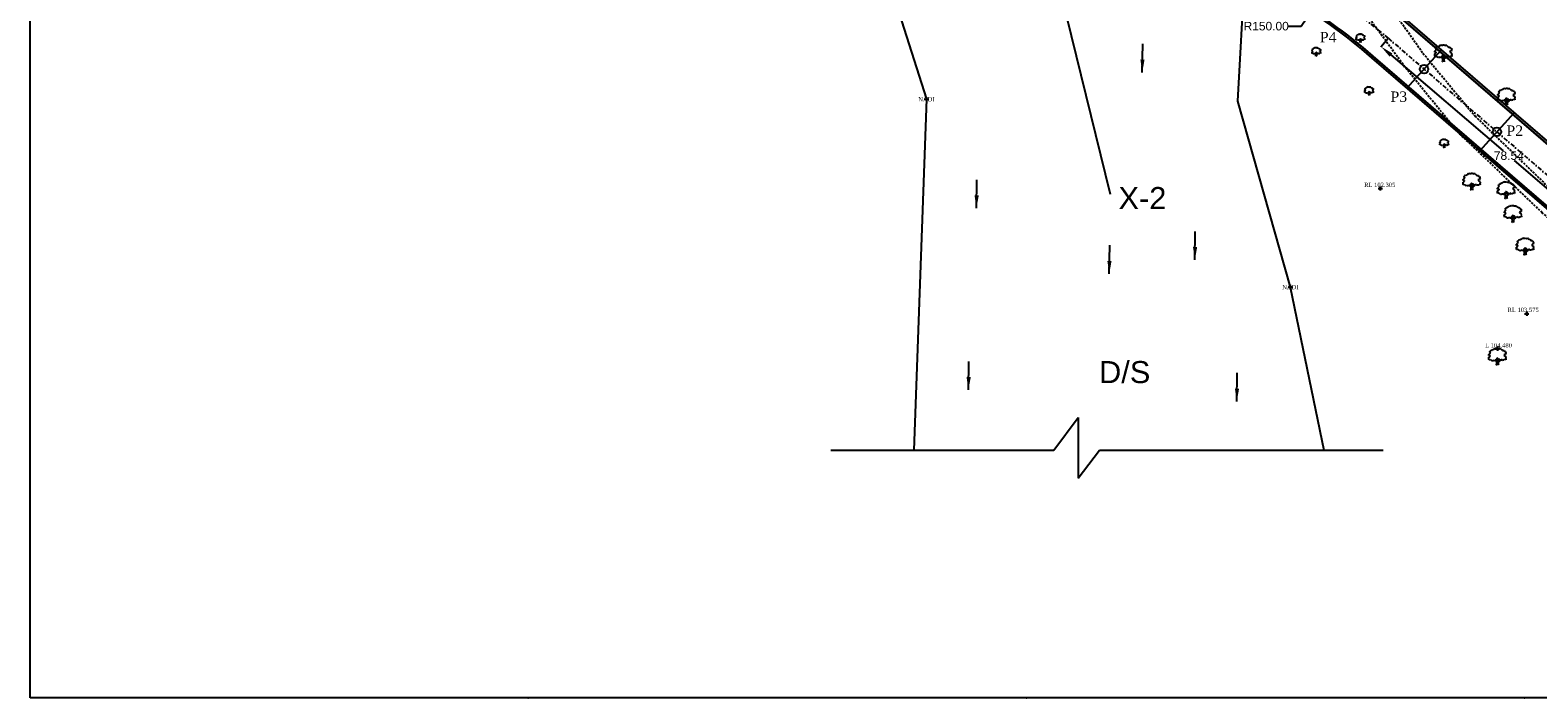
# Model space of a CAD drawing. Header units: inches. Extents: x 2812 to 3449, y 3216 to 3652.
# Tile 1 of 3: x 2866 to 3219, y 3231 to 3387. Entities that reach past the tile are written whole.
import ezdxf
from ezdxf.enums import TextEntityAlignment as Align

# ---------------------------------------------------------------- set-up
doc = ezdxf.new("R2010")
doc.units = ezdxf.units.IN
doc.header["$MEASUREMENT"] = 0
for name, pattern in [('CENTER2', [1.125, 0.75, -0.125, 0.125, -0.125]), ('DASHDOTX2', [2, 1, -0.5, 0, -0.5]), ('DASHED', [0.75, 0.5, -0.25])]:
    doc.linetypes.add(name, pattern=pattern)
for name, color, linetype in [('BLOCK', 72, 'Continuous'), ('CENTER LINE', 3, 'CENTER2'), ('REMARK', 6, 'Continuous')]:
    doc.layers.add(name, color=color, linetype=linetype)
doc.styles.add('FONT2', font='Times New Roman')
doc.styles.get("Standard").update_dxf_attribs({"font": 'arial.ttf'})
doc.dimstyles.get("Standard").update_dxf_attribs({"dimtxt": 2, "dimasz": 3, "dimexe": 0.18, "dimexo": 0.0625, "dimgap": 0.09, "dimtad": 0, "dimtih": 1, "dimtoh": 1, "dimzin": 0, "dimdsep": 46, "dimtxsty": 'Standard', "dimcen": 0.09, "dimadec": 0, "dimazin": 0, "dimtfac": 1, "dimtofl": 0, "dimtmove": 0, "dimatfit": 3, "dimfxl": 0, "dimtolj": 1, "dimtzin": 0, "dimarcsym": 0})

# ---------------------------------------------------------------- blocks, each defined once
blk = doc.blocks.new('CIRCLE-BOX')
for p, q in [((-0.5, 0), (0.5, 0)), ((0, 0.5), (0, -0.5))]:
    blk.add_line(p, q)
blk.add_circle((0, 0), 0.2)
blk = doc.blocks.new('TR')
at = {"color": 7}
for p, q in [((-0.57, 1.77), (-0.67, 1.74)), ((-0.54, 1.82), (-0.57, 1.77)), ((-0.48, 1.81), (-0.54, 1.82)), ((-0.42, 1.85), (-0.48, 1.81)), ((-0.37, 1.94), (-0.42, 1.85)), ((-0.32, 1.91), (-0.37, 1.94)), ((-0.19, 1.96), (-0.32, 1.91)), ((-0.19, 1.96), (-0.16, 1.97)), ((-0.16, 1.97), (-0.1, 1.97)), ((-0.1, 1.97), (-0.07, 1.97)), ((-0.07, 1.97), (-0.01, 1.98)), ((-0.01, 1.98), (0.03, 2)), ((0.03, 2), (0.05, 1.99)), ((0.05, 1.99), (0.12, 1.98)), ((0.12, 1.98), (0.13, 1.96)), ((0.13, 1.96), (0.17, 1.95)), ((0.17, 1.95), (0.24, 1.94)), ((0.24, 1.94), (0.31, 1.9)), ((0.35, 1.92), (0.31, 1.9)), ((0.42, 1.92), (0.35, 1.92)), ((0.42, 1.92), (0.48, 1.83)), ((0.48, 1.83), (0.51, 1.84)), ((0.51, 1.84), (0.55, 1.81)), ((0.55, 1.81), (0.62, 1.73)), ((-1, 0.79), (-0.98, 0.87)), ((-0.98, 0.76), (-1, 0.79)), ((-0.99, 1.13), (-0.98, 1.2)), ((-0.96, 1.13), (-0.99, 1.13)), ((-0.99, 0.71), (-0.98, 0.76)), ((-0.98, 0.65), (-0.99, 0.71)), ((-0.98, 1.25), (-0.91, 1.32)), ((-0.98, 1.2), (-0.98, 1.25)), ((-0.98, 0.93), (-0.93, 0.96)), ((-0.98, 0.87), (-0.98, 0.93)), ((-0.96, 0.63), (-0.98, 0.65)), ((-0.93, 1.16), (-0.96, 1.13)), ((-0.92, 0.64), (-0.96, 0.63)), ((-0.9, 1.18), (-0.93, 1.16)), ((-0.93, 0.96), (-0.89, 1)), ((-0.86, 0.66), (-0.92, 0.64)), ((-0.91, 1.32), (-0.88, 1.34)), ((-0.9, 1.13), (-0.9, 1.18)), ((-0.82, 1.12), (-0.9, 1.13)), ((-0.89, 1.55), (-0.87, 1.57)), ((-0.87, 1.54), (-0.89, 1.55)), ((-0.89, 1), (-0.85, 1.02)), ((-0.88, 1.34), (-0.84, 1.41)), ((-0.87, 1.57), (-0.85, 1.62)), ((-0.82, 1.55), (-0.87, 1.54)), ((-0.82, 0.63), (-0.86, 0.66)), ((-0.85, 1.62), (-0.84, 1.66)), ((-0.85, 1.02), (-0.82, 1.06)), ((-0.84, 1.66), (-0.81, 1.68)), ((-0.84, 1.41), (-0.82, 1.46)), ((-0.77, 1.53), (-0.82, 1.55)), ((-0.82, 1.46), (-0.78, 1.5)), ((-0.82, 1.06), (-0.82, 1.12)), ((-0.78, 0.6), (-0.82, 0.63)), ((-0.74, 1.71), (-0.81, 1.68)), ((-0.78, 1.5), (-0.77, 1.53)), ((-0.75, 0.62), (-0.78, 0.6)), ((-0.72, 0.58), (-0.75, 0.62)), ((-0.71, 1.68), (-0.74, 1.71)), ((-0.7, 0.54), (-0.72, 0.58)), ((-0.67, 1.74), (-0.71, 1.68)), ((-0.64, 0.51), (-0.7, 0.54)), ((-0.61, 0.48), (-0.64, 0.51)), ((-0.54, 0.5), (-0.61, 0.48)), ((-0.5, 0.53), (-0.54, 0.5)), ((-0.43, 0.52), (-0.5, 0.53)), ((-0.35, 0.55), (-0.43, 0.52)), ((-0.27, 0.5), (-0.35, 0.55)), ((-0.21, 0.5), (-0.27, 0.5)), ((-0.21, 0.59), (-0.25, 0.58)), ((-0.25, 0.58), (-0.22, 0.54)), ((-0.22, 0.54), (-0.21, 0.5)), ((-0.16, 0.64), (-0.21, 0.59)), ((-0.19, 0.55), (-0.21, 0.59)), ((-0.11, 0.51), (-0.19, 0.55)), ((-0.14, 0.6), (-0.18, 0.61)), ((-0.13, 0.69), (-0.16, 0.64)), ((-0.11, 0.58), (-0.14, 0.6)), ((-0.1, 0.7), (-0.13, 0.69)), ((-0.12, 0), (-0.09, 0.03)), ((-0.09, 0.56), (-0.11, 0.58)), ((-0.07, 0.46), (-0.11, 0.51)), ((-0.07, 0.76), (-0.1, 0.7)), ((-0.06, 0.55), (-0.09, 0.56)), ((-0.09, 0.03), (-0.05, 0.14)), ((-0.05, 0.79), (-0.07, 0.76)), ((-0.06, 0.37), (-0.07, 0.46)), ((-0.02, 0.55), (-0.06, 0.55)), ((-0.05, 0.3), (-0.06, 0.37)), ((-0.01, 0.81), (-0.05, 0.79)), ((-0.05, 0.79), (-0.04, 0.76)), ((-0.05, 0.14), (-0.05, 0.3)), ((-0.04, 0.76), (-0.02, 0.72)), ((-0.02, 0.72), (-0.01, 0.68)), ((-0.01, 0.57), (-0.02, 0.55)), ((0, 0.83), (-0.01, 0.81)), ((0.02, 0.73), (-0.01, 0.8)), ((-0.01, 0.68), (-0.01, 0.65)), ((-0.01, 0.65), (-0.01, 0.63)), ((-0.01, 0.63), (-0.01, 0.6)), ((-0.01, 0.6), (-0.01, 0.57)), ((0.04, 0.8), (0, 0.83)), ((0.04, 0.7), (0.02, 0.73)), ((0.07, 0.75), (0.04, 0.8)), ((0.05, 0.66), (0.04, 0.7)), ((0.08, 0.66), (0.05, 0.66)), ((0.09, 0.72), (0.07, 0.75)), ((0.08, 0.52), (0.07, 0.48)), ((0.07, 0.48), (0.08, 0.47)), ((0.09, 0.69), (0.08, 0.66)), ((0.1, 0.6), (0.08, 0.56)), ((0.08, 0.56), (0.08, 0.52)), ((0.08, 0.47), (0.1, 0.46)), ((0.09, 0.33), (0.08, 0.23)), ((0.08, 0.23), (0.09, 0.18)), ((0.13, 0.72), (0.09, 0.72)), ((0.11, 0.71), (0.09, 0.69)), ((0.1, 0.36), (0.09, 0.33)), ((0.09, 0.18), (0.1, 0.07)), ((0.11, 0.64), (0.1, 0.6)), ((0.1, 0.46), (0.12, 0.46)), ((0.12, 0.4), (0.1, 0.36)), ((0.1, 0.07), (0.12, 0)), ((0.13, 0.68), (0.11, 0.64)), ((0.12, 0.46), (0.16, 0.47)), ((0.16, 0.41), (0.12, 0.4)), ((0.18, 0.73), (0.13, 0.72)), ((0.18, 0.72), (0.13, 0.68)), ((0.29, 0.49), (0.16, 0.41)), ((0.16, 0.47), (0.23, 0.49)), ((0.23, 0.71), (0.18, 0.73)), ((0.25, 0.66), (0.23, 0.71)), ((0.23, 0.49), (0.24, 0.52)), ((0.24, 0.52), (0.27, 0.55)), ((0.26, 0.61), (0.25, 0.66)), ((0.29, 0.58), (0.26, 0.61)), ((0.27, 0.55), (0.29, 0.58)), ((0.33, 0.58), (0.29, 0.58)), ((0.32, 0.53), (0.29, 0.49)), ((0.33, 0.58), (0.32, 0.53)), ((0.37, 0.59), (0.33, 0.58)), ((0.4, 0.59), (0.37, 0.59)), ((0.43, 0.59), (0.4, 0.59)), ((0.44, 0.62), (0.43, 0.59)), ((0.46, 0.65), (0.44, 0.62)), ((0.53, 0.63), (0.46, 0.65)), ((0.53, 0.63), (0.59, 0.59)), ((0.59, 0.59), (0.63, 0.62)), ((0.62, 1.73), (0.71, 1.73)), ((0.63, 0.62), (0.77, 0.63)), ((0.71, 1.73), (0.8, 1.71)), ((0.79, 0.61), (0.77, 0.63)), ((0.88, 1.25), (0.79, 1.2)), ((0.79, 1.2), (0.79, 1.17)), ((0.79, 1.17), (0.8, 1.15)), ((0.84, 0.6), (0.79, 0.61)), ((0.8, 1.71), (0.82, 1.64)), ((0.8, 1.15), (0.88, 1.11)), ((0.82, 1.64), (0.87, 1.58)), ((0.89, 0.65), (0.84, 0.6)), ((0.87, 1.58), (0.95, 1.59)), ((0.94, 1.26), (0.88, 1.25)), ((0.88, 1.11), (0.89, 1.1)), ((0.89, 1.1), (0.93, 1.08)), ((0.93, 0.65), (0.89, 0.65)), ((0.93, 1.08), (0.96, 1.06)), ((0.98, 0.62), (0.93, 0.65)), ((0.97, 1.33), (0.94, 1.26)), ((0.96, 1.06), (0.94, 0.99)), ((0.94, 0.99), (0.97, 0.96)), ((0.95, 1.59), (0.98, 1.55)), ((0.96, 0.84), (0.95, 0.8)), ((0.95, 0.8), (1.01, 0.74)), ((1.01, 0.88), (0.96, 0.84)), ((0.98, 1.55), (0.97, 1.5)), ((0.97, 1.5), (0.97, 1.47)), ((0.97, 1.47), (0.98, 1.45)), ((1.01, 1.38), (0.97, 1.33)), ((0.97, 0.96), (0.99, 0.94)), ((0.98, 1.45), (1.01, 1.38)), ((1, 0.67), (0.98, 0.62)), ((0.99, 0.94), (1.01, 0.88)), ((1.01, 0.74), (1, 0.71)), ((1, 0.71), (1, 0.67))]:
    blk.add_line(p, q, dxfattribs=at)
blk = doc.blocks.new('*D15')
at = {"layer": 'CENTER LINE', "color": 0, "linetype": 'ByBlock', "lineweight": -2, "transparency": 16777216}
for p, q in [((3163.42, 3388.12), (3167.35, 3394.01)), ((3160.42, 3388.12), (3163.42, 3388.12))]:
    blk.add_line(p, q, dxfattribs=at)
at = {"layer": 'CENTER LINE', "color": 0, "linetype": 'ByBlock', "transparency": 16777216}
blk.add_solid([(3166.93, 3394.29), (3167.76, 3393.74), (3169.01, 3396.51)], dxfattribs=at)
at = {"layer": 'CENTER LINE', "color": 0, "linetype": 'ByBlock', "transparency": 16777216, "insert": (3155.23, 3388.12), "char_height": 2, "attachment_point": 5}
blk.add_mtext('\\A1;R150.00', dxfattribs=at)
blk = doc.blocks.new('*D19')
at = {"layer": 'CENTER LINE', "color": 0, "linetype": 'ByBlock', "lineweight": -2, "transparency": 16777216}
for p, q in [((3183.75, 3385.24), (3182.01, 3383.2)), ((3184.4, 3381.38), (3210.67, 3358.93)), ((3239.54, 3334.25), (3213.27, 3356.71)), ((3243.45, 3334.21), (3241.7, 3332.17))]:
    blk.add_line(p, q, dxfattribs=at)
at = {"layer": 'CENTER LINE', "color": 0, "linetype": 'ByBlock', "transparency": 16777216}
for points in [[(3184.73, 3381.76), (3184.08, 3381), (3182.12, 3383.33)], [(3239.87, 3334.63), (3239.22, 3333.87), (3241.82, 3332.3)]]:
    blk.add_solid(points, dxfattribs=at)
at = {"layer": 'CENTER LINE', "color": 0, "linetype": 'ByBlock', "transparency": 16777216, "insert": (3211.97, 3357.82), "char_height": 2, "attachment_point": 5}
blk.add_mtext('\\A1;78.54', dxfattribs=at)

msp = doc.modelspace()

# ---------------------------------------------------------------- linework, layer by layer
at = {"color": 0}
for points, elevation in [([(3061.565, 3443.654), (3061.086, 3440.171), (3063.099, 3427.73), (3064.113, 3407.746), (3075.754, 3371.019), (3072.82, 3288.907)], 98.337), ([(3136.046, 3424.484), (3135.336, 3417.66), (3150.18, 3400.312), (3148.546, 3370.586), (3160.868, 3327.081), (3168.68, 3288.907)], 99.947)]:
    msp.add_lwpolyline(points, dxfattribs=dict(at, elevation=elevation))
at = {"color": 5, "linetype": 'DASHED'}
for points, elevation in [([(3138.851, 3429.819), (3154.807, 3421.483), (3167.067, 3412.44), (3178.953, 3400.119), (3191.888, 3381.806), (3204.051, 3367.094), (3223.356, 3348.424), (3241.269, 3332.762), (3275.266, 3306.562), (3297.967, 3289.834), (3315.047, 3276.945), (3341.03, 3255.826)], 99.79), ([(3337.545, 3251.48), (3311.8, 3272.264), (3294.921, 3285.133), (3272.013, 3302.437), (3238.431, 3328.698), (3219.795, 3344.455), (3199.996, 3363.384), (3187.682, 3378.549), (3173.996, 3397.252), (3163.654, 3408.212), (3151.735, 3416.569), (3137.199, 3425.111)], 105.972)]:
    msp.add_lwpolyline(points, dxfattribs=dict(at, elevation=elevation))
at = {"layer": 'CENTER LINE', "color": 0, "linetype": 'ByBlock'}
for p, q in [((2866.151, 3230.967), (2866.151, 3627.404)), ((3188.131, 3373.626), (3196.16, 3382.544)), ((3205.179, 3358.942), (3213.207, 3367.86)), ((3448.618, 3230.967), (2866.151, 3230.967))]:
    msp.add_line(p, q, dxfattribs=at)
at = {"layer": 'CENTER LINE', "color": 1, "linetype": 'ByBlock'}
for p, q in [((3080.37, 3504.762), (3118.748, 3348.851)), ((3105.549, 3288.907), (3111.216, 3296.539)), ((3111.216, 3296.539), (3111.216, 3282.331)), ((3053.379, 3288.907), (3105.549, 3288.907)), ((3111.216, 3282.331), (3116.212, 3288.907)), ((3116.212, 3288.907), (3182.614, 3288.907))]:
    msp.add_line(p, q, dxfattribs=at)
at = {"layer": 'CENTER LINE', "color": 0, "linetype": 'ByBlock'}
for points in [[(2885.24, 3623.206), (2976.805, 3503.828, 0.137379), (3038.939, 3457.232), (3142.345, 3417.078, -0.0854245), (3187.711, 3389.833), (3349.142, 3250.723)], [(2875.719, 3615.903), (2967.283, 3496.524, 0.137379), (3034.596, 3446.046), (3138.001, 3405.892, -0.0854245), (3179.877, 3380.743), (3341.312, 3241.628)]]:
    msp.add_lwpolyline(points, format="xyb", dxfattribs=at)
at = {"layer": 'CENTER LINE', "color": 0, "linetype": 'DASHDOTX2'}
msp.add_lwpolyline([(2880.479, 3619.554), (2972.044, 3500.176, 0.137379), (3036.767, 3451.639), (3140.173, 3411.485, -0.0854245), (3183.794, 3385.288), (3345.227, 3246.175)], format="xyb", dxfattribs=at)
at = {"layer": 'CENTER LINE', "color": 0, "linetype": 'ByBlock', "lineweight": 30}
for points in [[(2976.267, 3503.707), (2976.408, 3503.523, 0.137379), (3038.758, 3456.766), (3142.164, 3416.612, -0.0854245), (3187.385, 3389.454), (3252.721, 3333.151)], [(2967.68, 3496.829, 0.137379), (3034.777, 3446.512), (3138.182, 3406.358, -0.0854245), (3180.204, 3381.121), (3245.36, 3324.974)]]:
    msp.add_lwpolyline(points, format="xyb", dxfattribs=at)
at = {"layer": 'CENTER LINE', "color": 0, "linetype": 'ByBlock'}
for centre in [(3192.145, 3378.085), (3209.193, 3363.401)]:
    msp.add_circle(centre, 1, dxfattribs=at)
at = {"layer": 'CENTER LINE', "color": 1, "linetype": 'ByBlock'}
for p in [(2982.644, 3230.967), (3099.138, 3230.967), (3215.631, 3230.967)]:
    msp.add_point(p, dxfattribs=at)

# ---------------------------------------------------------------- block references
at = {"layer": 'BLOCK', "color": 0}
for name, p in [('TR', (3177.239, 3384.317, 101.553)), ('TR', (3166.923, 3381.131, 113.897)), ('CIRCLE-BOX', (3075.754, 3371.019, 98.89)), ('TR', (3179.259, 3371.941, 101.282)), ('TR', (3196.832, 3359.693, 102.244)), ('CIRCLE-BOX', (3181.902, 3350.145, 102.306)), ('CIRCLE-BOX', (3160.868, 3327.081, 97.897)), ('CIRCLE-BOX', (3216.17, 3320.833, 103.576)), ('CIRCLE-BOX', (3209.3, 3312.642, 104.486))]:
    msp.add_blockref(name, p, dxfattribs=at)
at = {"layer": 'BLOCK', "color": 0, "xscale": 2, "yscale": 2, "zscale": 2}
for p in [(3196.63, 3379.769, 101.541), (3211.389, 3369.635, 103.338), (3203.258, 3349.741, 103.241), (3211.315, 3347.745, 208.532), (3212.903, 3342.203, 104.181), (3215.755, 3334.58, 104.597), (3209.282, 3308.807, 106.446)]:
    msp.add_blockref('TR', p, dxfattribs=at)

# ---------------------------------------------------------------- texts
at = {"color": 0, "char_height": 5.1555, "attachment_point": 1}
for s, insert in [('X-2', (3120.677, 3350.479)), ('D/S', (3116.131, 3309.765))]:
    msp.add_mtext_dynamic_manual_height_columns(s, width=165.05552, gutter_width=1, heights=[0], dxfattribs=dict(at, insert=insert))
at = {"layer": 'REMARK', "color": 0, "style": 'FONT2'}
for s, height, p in [('P4', 2.43, (3169.723, 3385.561)), ('NADI', 1, (3075.754, 3371.019, 98.89)), ('P3', 2.43, (3186.256, 3371.627)), ('P2', 2.43, (3213.366, 3363.679)), ('RL 102.305', 1, (3181.791, 3351, 102.306)), ('NADI', 1, (3160.868, 3327.081, 97.897)), ('RL 103.575', 1, (3215.321, 3321.743, 207.152)), ('L 104.480', 1, (3209.563, 3313.439, 104.486))]:
    msp.add_text(s, height=height, dxfattribs=at).set_placement(p, align=Align.MIDDLE_CENTER)

# ---------------------------------------------------------------- dimensions: what is measured, and where the dimension line sits
at = {"layer": 'CENTER LINE', "color": 1, "linetype": 'ByBlock'}
dim = msp.add_radius_dim(center=(3085.875, 3271.657), mpoint=(3169.01, 3396.511), dimstyle='Standard', dxfattribs=at)
dim.commit()
dim.dimension.update_dxf_attribs({"geometry": '*D15', "text_midpoint": (3155.226, 3388.118), "dimtype": 164})
dim = msp.add_aligned_dim(p1=(3183.794, 3385.288), p2=(3243.491, 3334.257), distance=-2.57, dimstyle='Standard', dxfattribs=at)
dim.commit()
dim.dimension.update_dxf_attribs({"geometry": '*D19', "text_midpoint": (3211.972, 3357.818)})

# ---------------------------------------------------------------- leaders
at = {"layer": 'CENTER LINE', "color": 0, "linetype": 'ByBlock'}
for points in [[(3126.244, 3377.319), (3126.347, 3383.969)], [(3087.463, 3345.519), (3087.565, 3352.169)], [(3138.55, 3333.47), (3138.652, 3340.12)], [(3118.524, 3330.203), (3118.627, 3336.853)]]:
    msp.add_leader(points, dimstyle='Standard', dxfattribs=at)
at = {"layer": 'CENTER LINE', "color": 1, "linetype": 'ByBlock'}
for points in [[(3085.595, 3303.015), (3085.698, 3309.666)], [(3148.351, 3300.342), (3148.453, 3306.993)]]:
    msp.add_leader(points, dimstyle='Standard', dxfattribs=at)

doc.saveas('drawing.dxf')
